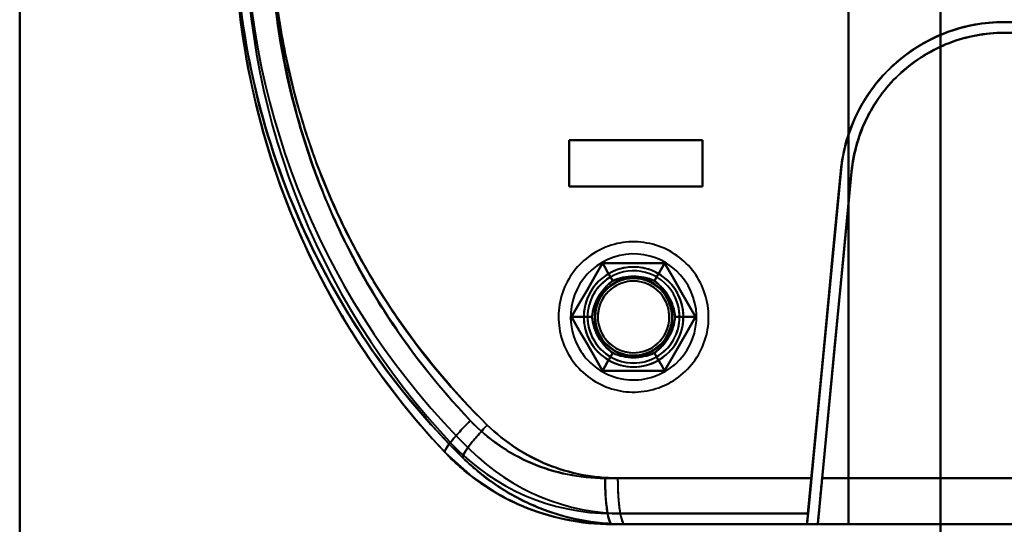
# Model space of a CAD drawing. Header units: millimetres. Extents: x -1442 to 3067, y -120 to 1210.
# Tile 53 of 71: x 370 to 435, y 936 to 969. Entities that reach past the tile are written whole.
import ezdxf

# ---------------------------------------------------------------- set-up
doc = ezdxf.new("R2010")
doc.units = ezdxf.units.MM
doc.layers.add('G-IMPT', color=8, linetype='Continuous', lineweight=40)

# ---------------------------------------------------------------- blocks, each defined once
blk = doc.blocks.new('NEXA 2000 CALQUES_dwg-762145-Gauche')
at = {"layer": 'G-IMPT'}
for p, q in [((455.221, 969.072), (434.657, 969.072)), ((434.657, 969.072), (455.221, 969.072)), ((434.657, 969.072), (455.221, 969.072)), ((434.657, 968.372), (455.221, 968.372)), ((455.221, 968.372), (434.657, 968.372)), ((434.657, 968.372), (455.221, 968.372)), ((406.3, 961.372), (415, 961.372)), ((415, 961.372), (406.3, 961.372)), ((406.3, 961.372), (415, 961.372)), ((415, 961.372), (406.3, 961.372)), ((415, 958.372), (406.3, 958.372)), ((406.3, 958.372), (415, 958.372)), ((415, 958.372), (406.3, 958.372)), ((406.3, 958.372), (415, 958.372)), ((408.643, 939.372), (422.089, 939.372)), ((422.089, 939.372), (408.643, 939.372)), ((409.463, 939.372), (422.085, 939.372)), ((422.085, 939.372), (409.463, 939.372)), ((455.221, 939.372), (422.788, 939.372)), ((422.788, 939.372), (455.221, 939.372)), ((455.221, 939.372), (422.788, 939.372)), ((422.788, 939.372), (455.221, 939.372)), ((409.105, 936.372), (421.802, 936.372)), ((409.105, 936.372), (421.802, 936.372)), ((421.797, 936.372), (409.919, 936.372)), ((421.797, 936.372), (409.919, 936.372)), ((409.919, 936.372), (421.797, 936.372)), ((455.305, 936.372), (422.5, 936.372)), ((422.5, 936.372), (455.305, 936.372)), ((422.5, 936.372), (455.305, 936.372))]:
    blk.add_line(p, q, dxfattribs=at)
at = {"layer": 'G-IMPT', "flags": 128}
for points in [[(370.5, 1035.872), (370.5, 1005.872), (370.5, 975.872), (370.5, 945.872), (370.5, 915.872)], [(370.5, 915.872), (370.5, 945.872), (370.5, 975.872), (370.5, 1005.872), (370.5, 1035.872)], [(370.5, 1035.872), (370.5, 1005.872), (370.5, 975.872), (370.5, 945.872), (370.5, 915.872)], [(370.5, 915.872), (370.5, 945.872), (370.5, 975.872), (370.5, 1005.872), (370.5, 1035.872)], [(370.5, 915.872), (370.5, 945.872), (370.5, 975.872), (370.5, 1005.872), (370.5, 1035.872)], [(370.5, 915.872), (370.5, 945.872), (370.5, 975.872), (370.5, 1005.872), (370.5, 1035.872)], [(370.5, 1035.872), (370.5, 1005.872), (370.5, 975.872), (370.5, 945.872), (370.5, 915.872)], [(370.5, 1035.872), (370.5, 1005.872), (370.5, 975.872), (370.5, 945.872), (370.5, 915.872)], [(430.5, 915.872), (430.5, 945.872), (430.5, 975.872), (430.5, 1005.872), (430.5, 1035.872)], [(430.5, 1035.872), (430.5, 1005.872), (430.5, 975.872), (430.5, 945.872), (430.5, 915.872)], [(430.5, 915.872), (430.5, 945.872), (430.5, 975.872), (430.5, 1005.872), (430.5, 1035.872)], [(430.5, 1035.872), (430.5, 1005.872), (430.5, 975.872), (430.5, 945.872), (430.5, 915.872)], [(430.5, 1035.872), (430.5, 1005.872), (430.5, 975.872), (430.5, 945.872), (430.5, 915.872)], [(430.5, 1035.872), (430.5, 1005.872), (430.5, 975.872), (430.5, 945.872), (430.5, 915.872)], [(430.5, 915.872), (430.5, 945.872), (430.5, 975.872), (430.5, 1005.872), (430.5, 1035.872)], [(430.5, 915.872), (430.5, 945.872), (430.5, 975.872), (430.5, 1005.872), (430.5, 1035.872)], [(424.5, 936.372), (424.5, 956.122), (424.5, 975.872), (424.5, 995.622), (424.5, 1015.372)], [(424.5, 1015.372), (424.5, 995.622), (424.5, 975.872), (424.5, 956.122), (424.5, 936.372)], [(424.5, 936.372), (424.5, 956.122), (424.5, 975.872), (424.5, 995.622), (424.5, 1015.372)], [(424.5, 1015.372), (424.5, 995.622), (424.5, 975.872), (424.5, 956.122), (424.5, 936.372)], [(424.5, 1015.372), (424.5, 995.622), (424.5, 975.872), (424.5, 956.122), (424.5, 936.372)], [(424.5, 936.372), (424.5, 956.122), (424.5, 975.872), (424.5, 995.622), (424.5, 1015.372)], [(424.5, 936.372), (424.5, 956.122), (424.5, 975.872), (424.5, 995.622), (424.5, 1015.372)], [(424.5, 1015.372), (424.5, 995.622), (424.5, 975.872), (424.5, 956.122), (424.5, 936.372)], [(430.5, 1015.372), (430.5, 995.622), (430.5, 975.872), (430.5, 956.122), (430.5, 936.372)], [(430.5, 936.372), (430.5, 956.122), (430.5, 975.872), (430.5, 995.622), (430.5, 1015.372)], [(430.5, 936.372), (430.5, 956.122), (430.5, 975.872), (430.5, 995.622), (430.5, 1015.372)], [(430.5, 1015.372), (430.5, 995.622), (430.5, 975.872), (430.5, 956.122), (430.5, 936.372)], [(434.657, 969.072), (438.659, 969.072), (442.661, 969.072), (446.663, 969.072), (450.665, 969.072)], [(450.665, 969.072), (446.663, 969.072), (442.661, 969.072), (438.659, 969.072), (434.657, 969.072)], [(450.665, 968.372), (446.663, 968.372), (442.661, 968.372), (438.659, 968.372), (434.657, 968.372)], [(434.657, 968.372), (438.659, 968.372), (442.661, 968.372), (446.663, 968.372), (450.665, 968.372)], [(406.3, 961.372), (406.3, 960.622), (406.3, 959.872), (406.3, 959.122), (406.3, 958.372)], [(415, 961.372), (412.825, 961.372), (410.65, 961.372), (408.475, 961.372), (406.3, 961.372)], [(406.3, 961.372), (408.475, 961.372), (410.65, 961.372), (412.825, 961.372), (415, 961.372)], [(406.3, 961.372), (406.3, 960.622), (406.3, 959.872), (406.3, 959.122), (406.3, 958.372)], [(406.3, 958.372), (406.3, 959.122), (406.3, 959.872), (406.3, 960.622), (406.3, 961.372)], [(406.3, 958.372), (406.3, 959.122), (406.3, 959.872), (406.3, 960.622), (406.3, 961.372)], [(406.3, 958.372), (406.3, 959.122), (406.3, 959.872), (406.3, 960.622), (406.3, 961.372)], [(406.3, 961.372), (408.475, 961.372), (410.65, 961.372), (412.825, 961.372), (415, 961.372)], [(415, 961.372), (412.825, 961.372), (410.65, 961.372), (408.475, 961.372), (406.3, 961.372)], [(406.3, 958.372), (406.3, 959.122), (406.3, 959.872), (406.3, 960.622), (406.3, 961.372)], [(406.3, 961.372), (406.3, 960.622), (406.3, 959.872), (406.3, 959.122), (406.3, 958.372)], [(406.3, 961.372), (406.3, 960.622), (406.3, 959.872), (406.3, 959.122), (406.3, 958.372)], [(415, 958.372), (415, 959.122), (415, 959.872), (415, 960.622), (415, 961.372)], [(415, 958.372), (415, 959.122), (415, 959.872), (415, 960.622), (415, 961.372)], [(415, 961.372), (415, 960.622), (415, 959.872), (415, 959.122), (415, 958.372)], [(415, 961.372), (415, 960.622), (415, 959.872), (415, 959.122), (415, 958.372)], [(415, 961.372), (415, 960.622), (415, 959.872), (415, 959.122), (415, 958.372)], [(415, 961.372), (415, 960.622), (415, 959.872), (415, 959.122), (415, 958.372)], [(415, 958.372), (415, 959.122), (415, 959.872), (415, 960.622), (415, 961.372)], [(415, 958.372), (415, 959.122), (415, 959.872), (415, 960.622), (415, 961.372)], [(424.006, 959.394), (423.47, 953.814), (422.935, 948.233), (422.399, 942.653), (421.864, 937.072)], [(421.864, 937.072), (422.399, 942.653), (422.935, 948.233), (423.47, 953.814), (424.006, 959.394)], [(421.869, 937.072), (422.412, 942.732), (422.955, 948.391), (423.498, 954.051), (424.041, 959.71)], [(424.041, 959.71), (423.498, 954.051), (422.955, 948.391), (422.412, 942.732), (421.869, 937.072)], [(424.006, 959.394), (423.526, 954.388), (423.045, 949.382), (422.565, 944.377), (422.085, 939.372)], [(422.085, 939.372), (422.565, 944.377), (423.045, 949.382), (423.526, 954.388), (424.006, 959.394)], [(422.089, 939.372), (422.577, 944.456), (423.065, 949.54), (423.553, 954.625), (424.041, 959.71)], [(424.041, 959.71), (423.553, 954.625), (423.065, 949.54), (422.577, 944.456), (422.089, 939.372)], [(424.703, 959.327), (424.152, 953.589), (423.601, 947.85), (423.051, 942.111), (422.5, 936.372)], [(422.5, 936.372), (423.051, 942.111), (423.601, 947.85), (424.152, 953.589), (424.703, 959.327)], [(422.5, 936.372), (423.051, 942.111), (423.601, 947.85), (424.152, 953.589), (424.703, 959.327)], [(424.703, 959.327), (424.152, 953.589), (423.601, 947.85), (423.051, 942.111), (422.5, 936.372)], [(424.703, 959.327), (424.224, 954.338), (423.745, 949.348), (423.266, 944.36), (422.788, 939.372)], [(422.788, 939.372), (423.266, 944.36), (423.745, 949.348), (424.224, 954.338), (424.703, 959.327)], [(422.788, 939.372), (423.266, 944.36), (423.745, 949.348), (424.224, 954.338), (424.703, 959.327)], [(424.703, 959.327), (424.224, 954.338), (423.745, 949.348), (423.266, 944.36), (422.788, 939.372)], [(406.3, 958.372), (408.475, 958.372), (410.65, 958.372), (412.825, 958.372), (415, 958.372)], [(415, 958.372), (412.825, 958.372), (410.65, 958.372), (408.475, 958.372), (406.3, 958.372)], [(415, 958.372), (412.825, 958.372), (410.65, 958.372), (408.475, 958.372), (406.3, 958.372)], [(406.3, 958.372), (408.475, 958.372), (410.65, 958.372), (412.825, 958.372), (415, 958.372)], [(412.945, 945.637), (413.113, 945.738), (413.276, 945.846), (413.435, 945.96), (413.589, 946.081), (413.738, 946.207), (413.882, 946.34), (414.02, 946.478), (414.153, 946.621), (414.28, 946.77), (414.401, 946.924), (414.516, 947.082), (414.625, 947.245), (414.726, 947.412), (414.821, 947.583), (414.91, 947.757), (414.991, 947.936), (415.064, 948.117), (415.131, 948.301), (415.19, 948.487), (415.242, 948.676), (415.286, 948.866), (415.322, 949.058), (415.351, 949.252), (415.372, 949.446), (415.385, 949.642), (415.39, 949.837), (415.388, 950.033), (415.377, 950.228), (415.359, 950.423), (415.333, 950.617), (415.3, 950.809), (415.258, 951.001), (415.21, 951.19), (415.153, 951.377), (415.089, 951.562), (415.018, 951.744), (414.939, 951.923), (414.854, 952.099), (414.761, 952.272), (414.662, 952.44), (414.556, 952.605), (414.443, 952.765), (414.325, 952.92), (414.2, 953.07), (414.069, 953.216), (413.932, 953.356), (413.79, 953.49), (413.643, 953.619), (413.491, 953.742), (413.334, 953.858), (413.172, 953.968), (413.006, 954.072), (412.836, 954.169), (412.662, 954.259), (412.485, 954.342), (412.305, 954.417), (412.122, 954.486), (411.936, 954.547), (411.748, 954.601), (411.558, 954.647), (411.366, 954.685), (411.173, 954.716), (410.978, 954.739), (410.783, 954.755), (410.588, 954.762), (410.392, 954.762), (410.197, 954.753), (410.002, 954.737), (409.808, 954.714), (409.615, 954.682), (409.423, 954.643), (409.233, 954.596), (409.045, 954.541), (408.86, 954.479), (408.677, 954.41), (408.497, 954.334), (408.32, 954.25), (408.147, 954.159), (408.055, 954.108)], [(412.945, 945.637), (413.113, 945.738), (413.276, 945.846), (413.435, 945.96), (413.589, 946.081), (413.738, 946.207), (413.882, 946.34), (414.02, 946.478), (414.153, 946.621), (414.28, 946.77), (414.401, 946.924), (414.516, 947.082), (414.625, 947.245), (414.726, 947.412), (414.821, 947.583), (414.91, 947.757), (414.991, 947.936), (415.064, 948.117), (415.131, 948.301), (415.19, 948.487), (415.242, 948.676), (415.286, 948.866), (415.322, 949.058), (415.351, 949.252), (415.372, 949.446), (415.385, 949.642), (415.39, 949.837), (415.388, 950.033), (415.377, 950.228), (415.359, 950.423), (415.333, 950.617), (415.3, 950.809), (415.258, 951.001), (415.21, 951.19), (415.153, 951.377), (415.089, 951.562), (415.018, 951.744), (414.939, 951.923), (414.854, 952.099), (414.761, 952.272), (414.662, 952.44), (414.556, 952.605), (414.443, 952.765), (414.325, 952.92), (414.2, 953.07), (414.069, 953.216), (413.932, 953.356), (413.79, 953.49), (413.643, 953.619), (413.491, 953.742), (413.334, 953.858), (413.172, 953.968), (413.006, 954.072), (412.836, 954.169), (412.662, 954.259), (412.485, 954.342), (412.305, 954.417), (412.122, 954.486), (411.936, 954.547), (411.748, 954.601), (411.558, 954.647), (411.366, 954.685), (411.173, 954.716), (410.978, 954.739), (410.783, 954.755), (410.588, 954.762), (410.392, 954.762), (410.197, 954.753), (410.002, 954.737), (409.808, 954.714), (409.615, 954.682), (409.423, 954.643), (409.233, 954.596), (409.045, 954.541), (408.86, 954.479), (408.677, 954.41), (408.497, 954.334), (408.32, 954.25), (408.147, 954.159), (408.055, 954.108)], [(408.055, 954.108), (407.887, 954.006), (407.724, 953.899), (407.565, 953.784), (407.411, 953.664), (407.262, 953.537), (407.118, 953.405), (406.98, 953.267), (406.847, 953.123), (406.72, 952.975), (406.599, 952.821), (406.484, 952.663), (406.375, 952.5), (406.274, 952.333), (406.179, 952.162), (406.09, 951.987), (406.009, 951.809), (405.936, 951.628), (405.869, 951.444), (405.81, 951.258), (405.758, 951.069), (405.714, 950.878), (405.678, 950.686), (405.649, 950.493), (405.628, 950.298), (405.615, 950.103), (405.61, 949.908), (405.612, 949.712), (405.623, 949.517), (405.641, 949.322), (405.667, 949.128), (405.7, 948.935), (405.741, 948.744), (405.79, 948.555), (405.847, 948.367), (405.911, 948.183), (405.982, 948), (406.06, 947.821), (406.146, 947.645), (406.239, 947.473), (406.338, 947.304), (406.444, 947.14), (406.556, 946.98), (406.675, 946.825), (406.8, 946.674), (406.931, 946.529), (407.068, 946.389), (407.21, 946.254), (407.357, 946.126), (407.509, 946.003), (407.666, 945.886), (407.828, 945.776), (407.994, 945.673), (408.164, 945.576), (408.338, 945.486), (408.515, 945.403), (408.695, 945.327), (408.878, 945.259), (409.064, 945.197), (409.252, 945.144), (409.442, 945.098), (409.634, 945.059), (409.827, 945.028), (410.022, 945.005), (410.217, 944.99), (410.412, 944.983), (410.608, 944.983), (410.803, 944.991), (410.998, 945.007), (411.192, 945.031), (411.385, 945.063), (411.577, 945.102), (411.767, 945.149), (411.955, 945.203), (412.14, 945.265), (412.323, 945.334), (412.503, 945.411), (412.68, 945.495), (412.853, 945.585), (412.945, 945.637)], [(408.055, 954.108), (407.887, 954.006), (407.724, 953.899), (407.565, 953.784), (407.411, 953.664), (407.262, 953.537), (407.118, 953.405), (406.98, 953.267), (406.847, 953.123), (406.72, 952.975), (406.599, 952.821), (406.484, 952.663), (406.375, 952.5), (406.274, 952.333), (406.179, 952.162), (406.09, 951.987), (406.009, 951.809), (405.936, 951.628), (405.869, 951.444), (405.81, 951.258), (405.758, 951.069), (405.714, 950.878), (405.678, 950.686), (405.649, 950.493), (405.628, 950.298), (405.615, 950.103), (405.61, 949.908), (405.612, 949.712), (405.623, 949.517), (405.641, 949.322), (405.667, 949.128), (405.7, 948.935), (405.741, 948.744), (405.79, 948.555), (405.847, 948.367), (405.911, 948.183), (405.982, 948), (406.06, 947.821), (406.146, 947.645), (406.239, 947.473), (406.338, 947.304), (406.444, 947.14), (406.556, 946.98), (406.675, 946.825), (406.8, 946.674), (406.931, 946.529), (407.068, 946.389), (407.21, 946.254), (407.357, 946.126), (407.509, 946.003), (407.666, 945.886), (407.828, 945.776), (407.994, 945.673), (408.164, 945.576), (408.338, 945.486), (408.515, 945.403), (408.695, 945.327), (408.878, 945.259), (409.064, 945.197), (409.252, 945.144), (409.442, 945.098), (409.634, 945.059), (409.827, 945.028), (410.022, 945.005), (410.217, 944.99), (410.412, 944.983), (410.608, 944.983), (410.803, 944.991), (410.998, 945.007), (411.192, 945.031), (411.385, 945.063), (411.577, 945.102), (411.767, 945.149), (411.955, 945.203), (412.14, 945.265), (412.323, 945.334), (412.503, 945.411), (412.68, 945.495), (412.853, 945.585), (412.945, 945.637)], [(408.479, 953.372), (407.974, 952.497), (407.469, 951.622), (406.964, 950.747), (406.459, 949.872)], [(406.459, 949.872), (406.964, 950.747), (407.469, 951.622), (407.974, 952.497), (408.479, 953.372)], [(406.459, 949.872), (406.964, 950.747), (407.469, 951.622), (407.974, 952.497), (408.479, 953.372)], [(408.479, 953.372), (407.974, 952.497), (407.469, 951.622), (406.964, 950.747), (406.459, 949.872)], [(408.479, 953.372), (407.974, 952.497), (407.469, 951.622), (406.964, 950.747), (406.459, 949.872)], [(406.459, 949.872), (406.964, 950.747), (407.469, 951.622), (407.974, 952.497), (408.479, 953.372)], [(408.479, 953.372), (407.974, 952.497), (407.469, 951.622), (406.964, 950.747), (406.459, 949.872)], [(406.459, 949.872), (406.964, 950.747), (407.469, 951.622), (407.974, 952.497), (408.479, 953.372)], [(406.459, 949.872), (406.964, 950.747), (407.469, 951.622), (407.974, 952.497), (408.479, 953.372)], [(408.479, 953.372), (407.974, 952.497), (407.469, 951.622), (406.964, 950.747), (406.459, 949.872)], [(406.459, 949.872), (406.964, 950.747), (407.469, 951.622), (407.974, 952.497), (408.479, 953.372)], [(408.479, 953.372), (407.974, 952.497), (407.469, 951.622), (406.964, 950.747), (406.459, 949.872)], [(412.521, 953.372), (411.51, 953.372), (410.5, 953.372), (409.49, 953.372), (408.479, 953.372)], [(408.479, 953.372), (408.646, 953.084), (408.812, 952.795), (408.979, 952.507), (409.145, 952.218)], [(409.145, 952.218), (408.979, 952.507), (408.812, 952.795), (408.646, 953.084), (408.479, 953.372)], [(408.479, 953.372), (408.646, 953.084), (408.812, 952.795), (408.979, 952.507), (409.145, 952.218)], [(409.145, 952.218), (408.979, 952.507), (408.812, 952.795), (408.646, 953.084), (408.479, 953.372)], [(408.479, 953.372), (409.49, 953.372), (410.5, 953.372), (411.51, 953.372), (412.521, 953.372)], [(408.479, 953.372), (409.49, 953.372), (410.5, 953.372), (411.51, 953.372), (412.521, 953.372)], [(412.521, 953.372), (411.51, 953.372), (410.5, 953.372), (409.49, 953.372), (408.479, 953.372)], [(412.521, 953.372), (411.51, 953.372), (410.5, 953.372), (409.49, 953.372), (408.479, 953.372)], [(408.479, 953.372), (409.49, 953.372), (410.5, 953.372), (411.51, 953.372), (412.521, 953.372)], [(412.521, 953.372), (411.51, 953.372), (410.5, 953.372), (409.49, 953.372), (408.479, 953.372)], [(408.479, 953.372), (409.49, 953.372), (410.5, 953.372), (411.51, 953.372), (412.521, 953.372)], [(408.479, 953.372), (409.49, 953.372), (410.5, 953.372), (411.51, 953.372), (412.521, 953.372)], [(412.521, 953.372), (411.51, 953.372), (410.5, 953.372), (409.49, 953.372), (408.479, 953.372)], [(408.479, 953.372), (409.49, 953.372), (410.5, 953.372), (411.51, 953.372), (412.521, 953.372)], [(412.521, 953.372), (411.51, 953.372), (410.5, 953.372), (409.49, 953.372), (408.479, 953.372)], [(411.855, 952.218), (412.021, 952.507), (412.188, 952.795), (412.354, 953.084), (412.521, 953.372)], [(412.521, 953.372), (412.354, 953.084), (412.188, 952.795), (412.021, 952.507), (411.855, 952.218)], [(412.521, 953.372), (412.354, 953.084), (412.188, 952.795), (412.021, 952.507), (411.855, 952.218)], [(411.855, 952.218), (412.021, 952.507), (412.188, 952.795), (412.354, 953.084), (412.521, 953.372)], [(414.541, 949.872), (414.036, 950.747), (413.531, 951.622), (413.026, 952.497), (412.521, 953.372)], [(412.521, 953.372), (413.026, 952.497), (413.531, 951.622), (414.036, 950.747), (414.541, 949.872)], [(412.521, 953.372), (413.026, 952.497), (413.531, 951.622), (414.036, 950.747), (414.541, 949.872)], [(414.541, 949.872), (414.036, 950.747), (413.531, 951.622), (413.026, 952.497), (412.521, 953.372)], [(414.541, 949.872), (414.036, 950.747), (413.531, 951.622), (413.026, 952.497), (412.521, 953.372)], [(412.521, 953.372), (413.026, 952.497), (413.531, 951.622), (414.036, 950.747), (414.541, 949.872)], [(414.541, 949.872), (414.036, 950.747), (413.531, 951.622), (413.026, 952.497), (412.521, 953.372)], [(412.521, 953.372), (413.026, 952.497), (413.531, 951.622), (414.036, 950.747), (414.541, 949.872)], [(412.521, 953.372), (413.026, 952.497), (413.531, 951.622), (414.036, 950.747), (414.541, 949.872)], [(414.541, 949.872), (414.036, 950.747), (413.531, 951.622), (413.026, 952.497), (412.521, 953.372)], [(412.521, 953.372), (413.026, 952.497), (413.531, 951.622), (414.036, 950.747), (414.541, 949.872)], [(414.541, 949.872), (414.036, 950.747), (413.531, 951.622), (413.026, 952.497), (412.521, 953.372)], [(406.459, 949.872), (406.792, 949.872), (407.125, 949.872), (407.458, 949.872), (407.791, 949.872)], [(407.791, 949.872), (407.458, 949.872), (407.125, 949.872), (406.792, 949.872), (406.459, 949.872)], [(406.459, 949.872), (406.964, 948.997), (407.469, 948.122), (407.974, 947.247), (408.479, 946.372)], [(408.479, 946.372), (407.974, 947.247), (407.469, 948.122), (406.964, 948.997), (406.459, 949.872)], [(406.459, 949.872), (406.792, 949.872), (407.125, 949.872), (407.458, 949.872), (407.791, 949.872)], [(407.791, 949.872), (407.458, 949.872), (407.125, 949.872), (406.792, 949.872), (406.459, 949.872)], [(408.479, 946.372), (407.974, 947.247), (407.469, 948.122), (406.964, 948.997), (406.459, 949.872)], [(406.459, 949.872), (406.964, 948.997), (407.469, 948.122), (407.974, 947.247), (408.479, 946.372)], [(406.459, 949.872), (406.964, 948.997), (407.469, 948.122), (407.974, 947.247), (408.479, 946.372)], [(408.479, 946.372), (407.974, 947.247), (407.469, 948.122), (406.964, 948.997), (406.459, 949.872)], [(406.459, 949.872), (406.964, 948.997), (407.469, 948.122), (407.974, 947.247), (408.479, 946.372)], [(408.479, 946.372), (407.974, 947.247), (407.469, 948.122), (406.964, 948.997), (406.459, 949.872)], [(408.479, 946.372), (407.974, 947.247), (407.469, 948.122), (406.964, 948.997), (406.459, 949.872)], [(406.459, 949.872), (406.964, 948.997), (407.469, 948.122), (407.974, 947.247), (408.479, 946.372)], [(408.479, 946.372), (407.974, 947.247), (407.469, 948.122), (406.964, 948.997), (406.459, 949.872)], [(406.459, 949.872), (406.964, 948.997), (407.469, 948.122), (407.974, 947.247), (408.479, 946.372)], [(412.521, 946.372), (413.026, 947.247), (413.531, 948.122), (414.036, 948.997), (414.541, 949.872)], [(414.541, 949.872), (414.036, 948.997), (413.531, 948.122), (413.026, 947.247), (412.521, 946.372)], [(414.541, 949.872), (414.036, 948.997), (413.531, 948.122), (413.026, 947.247), (412.521, 946.372)], [(412.521, 946.372), (413.026, 947.247), (413.531, 948.122), (414.036, 948.997), (414.541, 949.872)], [(412.521, 946.372), (413.026, 947.247), (413.531, 948.122), (414.036, 948.997), (414.541, 949.872)], [(414.541, 949.872), (414.036, 948.997), (413.531, 948.122), (413.026, 947.247), (412.521, 946.372)], [(412.521, 946.372), (413.026, 947.247), (413.531, 948.122), (414.036, 948.997), (414.541, 949.872)], [(414.541, 949.872), (414.036, 948.997), (413.531, 948.122), (413.026, 947.247), (412.521, 946.372)], [(414.541, 949.872), (414.036, 948.997), (413.531, 948.122), (413.026, 947.247), (412.521, 946.372)], [(412.521, 946.372), (413.026, 947.247), (413.531, 948.122), (414.036, 948.997), (414.541, 949.872)], [(414.541, 949.872), (414.036, 948.997), (413.531, 948.122), (413.026, 947.247), (412.521, 946.372)], [(412.521, 946.372), (413.026, 947.247), (413.531, 948.122), (414.036, 948.997), (414.541, 949.872)], [(414.541, 949.872), (414.208, 949.872), (413.875, 949.872), (413.542, 949.872), (413.209, 949.872)], [(413.209, 949.872), (413.542, 949.872), (413.875, 949.872), (414.208, 949.872), (414.541, 949.872)], [(413.209, 949.872), (413.542, 949.872), (413.875, 949.872), (414.208, 949.872), (414.541, 949.872)], [(414.541, 949.872), (414.208, 949.872), (413.875, 949.872), (413.542, 949.872), (413.209, 949.872)], [(408.479, 946.372), (408.646, 946.661), (408.812, 946.949), (408.979, 947.238), (409.145, 947.526)], [(409.145, 947.526), (408.979, 947.238), (408.812, 946.949), (408.646, 946.661), (408.479, 946.372)], [(408.479, 946.372), (408.646, 946.661), (408.812, 946.949), (408.979, 947.238), (409.145, 947.526)], [(409.145, 947.526), (408.979, 947.238), (408.812, 946.949), (408.646, 946.661), (408.479, 946.372)], [(412.521, 946.372), (412.354, 946.661), (412.188, 946.949), (412.021, 947.238), (411.855, 947.526)], [(411.855, 947.526), (412.021, 947.238), (412.188, 946.949), (412.354, 946.661), (412.521, 946.372)], [(412.521, 946.372), (412.354, 946.661), (412.188, 946.949), (412.021, 947.238), (411.855, 947.526)], [(411.855, 947.526), (412.021, 947.238), (412.188, 946.949), (412.354, 946.661), (412.521, 946.372)], [(408.479, 946.372), (409.49, 946.372), (410.5, 946.372), (411.51, 946.372), (412.521, 946.372)], [(412.521, 946.372), (411.51, 946.372), (410.5, 946.372), (409.49, 946.372), (408.479, 946.372)], [(412.521, 946.372), (411.51, 946.372), (410.5, 946.372), (409.49, 946.372), (408.479, 946.372)], [(408.479, 946.372), (409.49, 946.372), (410.5, 946.372), (411.51, 946.372), (412.521, 946.372)], [(408.479, 946.372), (409.49, 946.372), (410.5, 946.372), (411.51, 946.372), (412.521, 946.372)], [(412.521, 946.372), (411.51, 946.372), (410.5, 946.372), (409.49, 946.372), (408.479, 946.372)], [(408.479, 946.372), (409.49, 946.372), (410.5, 946.372), (411.51, 946.372), (412.521, 946.372)], [(412.521, 946.372), (411.51, 946.372), (410.5, 946.372), (409.49, 946.372), (408.479, 946.372)], [(412.521, 946.372), (411.51, 946.372), (410.5, 946.372), (409.49, 946.372), (408.479, 946.372)], [(408.479, 946.372), (409.49, 946.372), (410.5, 946.372), (411.51, 946.372), (412.521, 946.372)], [(412.521, 946.372), (411.51, 946.372), (410.5, 946.372), (409.49, 946.372), (408.479, 946.372)], [(408.479, 946.372), (409.49, 946.372), (410.5, 946.372), (411.51, 946.372), (412.521, 946.372)], [(398.221, 941.05), (400.019, 939.438), (401.793, 938.274)], [(409.105, 936.372), (406.715, 936.568), (405.766, 936.753)], [(409.105, 937.072), (412.296, 937.072), (415.487, 937.072), (418.678, 937.072), (421.869, 937.072)], [(421.869, 937.072), (418.678, 937.072), (415.487, 937.072), (412.296, 937.072), (409.105, 937.072)], [(409.105, 937.072), (412.296, 937.072), (415.487, 937.072), (418.678, 937.072), (421.869, 937.072)], [(421.869, 937.072), (418.678, 937.072), (415.487, 937.072), (412.296, 937.072), (409.105, 937.072)], [(421.864, 937.072), (418.878, 937.072), (415.891, 937.072), (412.905, 937.072), (409.919, 937.072)], [(421.864, 937.072), (418.878, 937.072), (415.891, 937.072), (412.905, 937.072), (409.919, 937.072)], [(409.919, 937.072), (412.905, 937.072), (415.891, 937.072), (418.878, 937.072), (421.864, 937.072)], [(409.919, 937.072), (412.905, 937.072), (415.891, 937.072), (418.878, 937.072), (421.864, 937.072)], [(421.797, 936.372), (421.814, 936.547), (421.83, 936.722), (421.847, 936.897), (421.864, 937.072)], [(421.864, 937.072), (421.847, 936.897), (421.83, 936.722), (421.814, 936.547), (421.797, 936.372)], [(421.869, 937.072), (421.852, 936.897), (421.835, 936.722), (421.818, 936.547), (421.802, 936.372)], [(421.802, 936.372), (421.818, 936.547), (421.835, 936.722), (421.852, 936.897), (421.869, 937.072)], [(421.802, 936.372), (418.627, 936.372), (415.453, 936.372), (412.279, 936.372), (409.105, 936.372)], [(409.105, 936.372), (412.279, 936.372), (415.453, 936.372), (418.627, 936.372), (421.802, 936.372)], [(422.5, 936.372), (419.151, 936.372), (415.802, 936.372), (412.454, 936.372), (409.105, 936.372)], [(409.105, 936.372), (412.954, 936.372), (416.802, 936.372), (420.651, 936.372), (424.5, 936.372)], [(409.105, 936.372), (412.454, 936.372), (415.802, 936.372), (419.151, 936.372), (422.5, 936.372)], [(424.5, 936.372), (420.651, 936.372), (416.802, 936.372), (412.954, 936.372), (409.105, 936.372)], [(421.797, 936.372), (418.827, 936.372), (415.858, 936.372), (412.888, 936.372), (409.919, 936.372)], [(409.919, 936.372), (412.888, 936.372), (415.858, 936.372), (418.827, 936.372), (421.797, 936.372)], [(422.5, 936.372), (419.355, 936.372), (416.209, 936.372), (413.064, 936.372), (409.919, 936.372)], [(424.5, 936.372), (420.855, 936.372), (417.209, 936.372), (413.564, 936.372), (409.919, 936.372)], [(409.919, 936.372), (413.064, 936.372), (416.209, 936.372), (419.355, 936.372), (422.5, 936.372)], [(409.919, 936.372), (413.564, 936.372), (417.209, 936.372), (420.855, 936.372), (424.5, 936.372)], [(422.5, 936.372), (437.068, 936.372), (451.682, 936.372), (455.305, 936.372)], [(455.305, 936.372), (440.683, 936.372), (426.101, 936.372), (422.5, 936.372)], [(424.5, 936.372), (426, 936.372), (427.5, 936.372), (429, 936.372), (430.5, 936.372)], [(430.5, 936.372), (429, 936.372), (427.5, 936.372), (426, 936.372), (424.5, 936.372)], [(424.5, 936.372), (426, 936.372), (427.5, 936.372), (429, 936.372), (430.5, 936.372)], [(430.5, 936.372), (429, 936.372), (427.5, 936.372), (426, 936.372), (424.5, 936.372)], [(430.5, 936.372), (436.246, 936.372), (441.992, 936.372), (447.738, 936.372), (453.485, 936.372)], [(453.485, 936.372), (447.738, 936.372), (441.992, 936.372), (436.246, 936.372), (430.5, 936.372)], [(430.5, 936.372), (436.246, 936.372), (441.992, 936.372), (447.738, 936.372), (453.485, 936.372)], [(453.485, 936.372), (447.738, 936.372), (441.992, 936.372), (436.246, 936.372), (430.5, 936.372)]]:
    blk.add_lwpolyline(points, dxfattribs=at)
at = {"layer": 'G-IMPT'}
for centre, radius, start, end in [((434.5, 975.457), 50, 134.61365, 223.48315), ((434.5, 975.457), 50, 134.61365, 223.48315), ((434.5, 975.457), 50, 134.61365, 223.48315), ((434.5, 975.457), 50, 134.61365, 223.48315), ((434.5, 975.457), 50, 134.61365, 223.48315), ((434.5, 975.457), 50, 134.61365, 223.48315), ((434.5, 976.287), 50, 136.51685, 225.38635), ((434.5, 976.287), 50, 136.51685, 225.38635), ((434.5, 976.287), 50, 136.51685, 225.38635), ((434.5, 976.287), 50, 136.51685, 225.38635), ((434.5, 976.287), 50, 136.51685, 225.38635), ((434.5, 976.287), 50, 136.51685, 225.38635), ((434.5, 975.457), 49.3, 134.61365, 223.48315), ((434.5, 975.457), 49.3, 134.61365, 223.48315), ((434.5, 975.457), 49.3, 134.61365, 223.48315), ((434.5, 975.457), 49.3, 134.61365, 223.48315), ((434.5, 976.287), 49.3, 136.51685, 225.38635), ((434.5, 976.287), 49.3, 136.51685, 225.38635), ((434.5, 976.287), 49.3, 136.51685, 225.38635), ((434.5, 976.287), 49.3, 136.51685, 225.38635), ((434.657, 958.372), 10.7, 90, 174.51878), ((434.657, 958.372), 10.7, 90, 174.51878), ((434.657, 958.372), 10.7, 90, 172.81669), ((434.657, 958.372), 10.7, 90, 172.81669), ((434.657, 958.372), 10, 90, 174.51878), ((434.657, 958.372), 10, 90, 174.51878), ((434.657, 958.372), 10, 90, 174.51878), ((434.657, 958.372), 10, 90, 174.51878), ((410.5, 949.872), 4.1, 120, 210), ((410.5, 949.872), 4.1, 120, 210), ((410.5, 949.872), 4.1, 120, 210), ((410.5, 949.872), 4.1, 120, 210), ((410.5, 949.872), 4.1, 300, 120), ((410.5, 949.872), 4.1, 300, 120), ((410.5, 949.872), 4.1, 300, 120), ((410.5, 949.872), 4.1, 300, 120), ((410.5, 949.872), 3.25, 360, 180), ((410.5, 949.872), 3.25, 30, 210), ((410.5, 949.872), 3.25, 0, 180), ((410.5, 949.872), 3.25, 30, 210), ((410.5, 949.872), 3, 30, 210), ((410.5, 949.872), 3, 30, 210), ((410.5, 949.872), 3, 30, 210), ((410.5, 949.872), 3, 30, 210), ((410.5, 949.872), 3, 30, 210), ((410.5, 949.872), 3.25, 300, 120), ((410.5, 949.872), 3.25, 300, 120), ((410.5, 949.872), 3.25, 0, 120), ((410.5, 949.872), 3.25, 300, 120), ((410.5, 949.872), 3, 30, 120), ((410.5, 949.872), 3, 300, 120), ((410.5, 949.872), 3, 300, 120), ((410.5, 949.872), 3.25, 120, 210), ((410.5, 949.872), 3.25, 120, 180), ((410.5, 949.872), 3.25, 120, 210), ((410.5, 949.872), 3.25, 120, 300), ((410.5, 949.872), 3, 120, 210), ((410.5, 949.872), 3, 120, 300), ((410.5, 949.872), 3, 120, 300), ((410.5, 949.872), 2.5, 0, 180), ((410.5, 949.872), 2.5, 0, 180), ((410.5, 949.872), 2.5, 0, 180), ((410.5, 949.872), 2.5, 0, 180), ((410.5, 949.872), 2.5, 0, 180), ((410.5, 949.872), 2.5, 0, 180), ((410.5, 949.872), 2.5, 360, 180), ((410.5, 949.872), 2.5, 360, 180), ((410.5, 949.872), 2.33, 84.28402, 264.28402), ((410.5, 949.872), 2.33, 84.28402, 264.28402), ((410.5, 949.872), 2.33, 84.28402, 264.28402), ((410.5, 949.872), 2.33, 84.28402, 264.28402), ((410.5, 949.872), 2.33, 335.71598, 155.71598), ((410.5, 949.872), 2.33, 335.71598, 155.71598), ((410.5, 949.872), 2.33, 335.71598, 155.71598), ((410.5, 949.872), 2.33, 335.71598, 155.71598), ((410.5, 949.872), 2.548, 300, 120), ((410.5, 949.872), 2.548, 300, 120), ((410.5, 949.872), 2.548, 300, 120), ((410.5, 949.872), 2.548, 300, 120), ((410.5, 949.872), 2.548, 300, 120), ((410.5, 949.872), 2.548, 300, 120), ((410.5, 949.872), 2.548, 300, 120), ((410.5, 949.872), 2.548, 300, 120), ((410.5, 949.872), 2.33, 264.28402, 84.28402), ((410.5, 949.872), 2.33, 264.28402, 84.28402), ((410.5, 949.872), 2.33, 264.28402, 84.28402), ((410.5, 949.872), 2.33, 264.28402, 84.28402), ((410.5, 949.872), 3.25, 210, 30), ((410.5, 949.872), 3.25, 210, 30), ((410.5, 949.872), 2.548, 120, 300), ((410.5, 949.872), 2.548, 120, 300), ((410.5, 949.872), 2.548, 120, 300), ((410.5, 949.872), 2.548, 120, 300), ((410.5, 949.872), 2.548, 120, 300), ((410.5, 949.872), 2.548, 120, 300), ((410.5, 949.872), 2.548, 120, 300), ((410.5, 949.872), 2.548, 120, 300), ((410.5, 949.872), 3, 210, 30), ((410.5, 949.872), 3, 210, 30), ((410.5, 949.872), 3, 210, 30), ((410.5, 949.872), 3, 210, 30), ((410.5, 949.872), 3, 210, 30), ((410.5, 949.872), 2.33, 155.71598, 335.71598), ((410.5, 949.872), 2.33, 155.71598, 335.71598), ((410.5, 949.872), 2.33, 155.71598, 335.71598), ((410.5, 949.872), 2.33, 155.71598, 335.71598), ((410.5, 949.872), 3, 300, 30), ((410.5, 949.872), 3.25, 180, 0), ((410.5, 949.872), 3.25, 180, 300), ((410.5, 949.872), 3.25, 180, 0), ((410.5, 949.872), 2.5, 180, 0), ((410.5, 949.872), 2.5, 180, 0), ((410.5, 949.872), 2.5, 180, 0), ((410.5, 949.872), 2.5, 180, 0), ((410.5, 949.872), 2.5, 180, 360), ((410.5, 949.872), 2.5, 180, 0), ((410.5, 949.872), 2.5, 180, 360), ((410.5, 949.872), 2.5, 180, 360), ((410.5, 949.872), 3.25, 300, 0), ((410.5, 949.872), 3.25, 210, 300), ((410.5, 949.872), 3.25, 210, 300), ((410.5, 949.872), 3, 210, 300), ((410.5, 949.872), 4.1, 210, 300), ((410.5, 949.872), 4.1, 210, 300), ((410.5, 949.872), 4.1, 210, 300), ((410.5, 949.872), 4.1, 210, 300), ((409.105, 951.372), 14.3, 223.48315, 270), ((409.105, 951.372), 14.3, 223.48315, 270), ((409.105, 951.372), 14.3, 223.48315, 270), ((409.105, 951.372), 14.3, 223.48315, 270), ((409.919, 951.372), 14.3, 225.38635, 270), ((409.919, 951.372), 14.3, 225.38635, 270), ((409.919, 951.372), 14.3, 225.38635, 270), ((409.919, 951.372), 14.3, 225.38635, 270), ((409.105, 951.372), 15, 223.48315, 270), ((409.105, 951.372), 15, 223.48315, 270), ((409.105, 951.372), 15, 223.48315, 270), ((409.105, 951.372), 15, 223.48315, 270), ((409.105, 951.372), 15, 223.48315, 270), ((409.105, 951.372), 15, 223.48315, 270), ((409.919, 951.372), 15, 225.38635, 270), ((409.919, 951.372), 15, 225.38635, 270), ((409.919, 951.372), 15, 225.38635, 270), ((409.919, 951.372), 15, 225.38635, 270), ((409.919, 951.372), 15, 225.38635, 270), ((409.919, 951.372), 15, 225.38635, 270)]:
    blk.add_arc(centre, radius, start, end, dxfattribs=at)
for centre, ratio in [((409.105, 939.372), 0.154092), ((409.919, 939.372), 0.151868)]:
    blk.add_ellipse(centre, major_axis=(0, 3), ratio=ratio, start_param=1.570796, end_param=3.141593, dxfattribs=at)
for points in [[(398.221, 941.05), (393.777, 945.736), (386.725, 956.854), (383.233, 976.323), (387.387, 995.678), (394.799, 1006.527), (399.384, 1011.05)], [(398.221, 1010.694), (393.777, 1006.009), (386.725, 994.89), (383.233, 975.422), (387.387, 956.067), (394.799, 945.218), (399.384, 940.694)], [(409.145, 952.218), (408.762, 951.939), (408.134, 951.239), (407.841, 950.345), (407.791, 949.872)], [(407.791, 949.872), (407.841, 950.344), (408.134, 951.238), (408.761, 951.939), (409.145, 952.218)], [(407.791, 949.872), (407.837, 950.336), (408.133, 951.239), (408.767, 951.946), (409.145, 952.218)], [(409.145, 952.218), (408.767, 951.946), (408.133, 951.239), (407.837, 950.336), (407.791, 949.872)], [(411.855, 952.218), (411.421, 952.411), (410.5, 952.604), (409.579, 952.411), (409.145, 952.218)], [(409.145, 952.218), (409.579, 952.411), (410.5, 952.604), (411.421, 952.411), (411.855, 952.218)], [(409.145, 952.218), (409.571, 952.41), (410.5, 952.606), (411.43, 952.41), (411.855, 952.218)], [(411.855, 952.218), (411.429, 952.41), (410.5, 952.606), (409.57, 952.41), (409.145, 952.218)], [(413.209, 949.872), (413.159, 950.344), (412.866, 951.238), (412.239, 951.939), (411.855, 952.218)], [(411.855, 952.218), (412.238, 951.939), (412.866, 951.239), (413.159, 950.345), (413.209, 949.872)], [(411.855, 952.218), (412.233, 951.946), (412.867, 951.239), (413.163, 950.336), (413.209, 949.872)], [(413.209, 949.872), (413.163, 950.336), (412.867, 951.239), (412.233, 951.946), (411.855, 952.218)], [(407.791, 949.872), (407.841, 949.4), (408.134, 948.506), (408.761, 947.806), (409.145, 947.526)], [(409.145, 947.526), (408.762, 947.805), (408.134, 948.506), (407.841, 949.4), (407.791, 949.872)], [(409.145, 947.526), (408.767, 947.799), (408.133, 948.506), (407.837, 949.408), (407.791, 949.872)], [(407.791, 949.872), (407.837, 949.408), (408.133, 948.505), (408.767, 947.798), (409.145, 947.526)], [(411.855, 947.526), (412.238, 947.805), (412.866, 948.506), (413.159, 949.4), (413.209, 949.872)], [(413.209, 949.872), (413.159, 949.4), (412.866, 948.506), (412.239, 947.806), (411.855, 947.526)], [(413.209, 949.872), (413.163, 949.408), (412.867, 948.505), (412.233, 947.798), (411.855, 947.526)], [(411.855, 947.526), (412.233, 947.799), (412.867, 948.506), (413.163, 949.408), (413.209, 949.872)], [(409.145, 947.526), (409.579, 947.333), (410.5, 947.14), (411.421, 947.333), (411.855, 947.526)], [(411.855, 947.526), (411.421, 947.333), (410.5, 947.14), (409.579, 947.333), (409.145, 947.526)], [(411.855, 947.526), (411.429, 947.334), (410.5, 947.139), (409.57, 947.334), (409.145, 947.526)], [(409.145, 947.526), (409.571, 947.334), (410.5, 947.139), (411.43, 947.334), (411.855, 947.526)], [(399.864, 943.115), (399.63, 942.886), (399.149, 942.392), (398.548, 941.705), (398.226, 941.232), (398.193, 941.08), (398.221, 941.05)], [(398.221, 941.05), (398.193, 941.08), (398.226, 941.232), (398.548, 941.705), (399.149, 942.392), (399.63, 942.886), (399.864, 943.115)], [(408.643, 939.372), (407.01, 939.372), (403.726, 940.043), (400.998, 941.929), (399.864, 943.115)], [(399.864, 943.115), (401.029, 941.909), (403.726, 940.049), (406.979, 939.379), (408.643, 939.372)], [(400.966, 942.83), (400.739, 942.592), (400.272, 942.08), (399.689, 941.368), (399.381, 940.879), (399.354, 940.724), (399.384, 940.694)], [(399.384, 940.694), (399.354, 940.724), (399.381, 940.879), (399.689, 941.368), (400.272, 942.08), (400.739, 942.592), (400.966, 942.83)], [(400.966, 942.83), (402.1, 941.721), (404.76, 939.988), (407.892, 939.372), (409.463, 939.372)], [(409.463, 939.372), (407.861, 939.378), (404.774, 939.984), (402.103, 941.722), (400.966, 942.83)], [(409.105, 936.372), (408.084, 936.372), (406.048, 936.581), (403.13, 937.502), (400.474, 938.979), (398.922, 940.311), (398.221, 941.05)], [(398.221, 941.05), (398.921, 940.312), (400.491, 938.968), (403.125, 937.503), (406.048, 936.588), (408.09, 936.372), (409.105, 936.372)], [(399.384, 940.694), (400.076, 940.012), (401.593, 938.78), (404.194, 937.405), (406.99, 936.565), (408.942, 936.372), (409.919, 936.372)], [(409.919, 936.372), (408.943, 936.372), (406.972, 936.568), (404.2, 937.403), (401.588, 938.784), (400.084, 940.004), (399.384, 940.694)], [(409.105, 936.372), (409.05, 936.372), (408.931, 936.525), (408.768, 937.184), (408.666, 938.245), (408.643, 939.019), (408.643, 939.372)], [(409.463, 939.372), (409.463, 939.019), (409.486, 938.245), (409.586, 937.184), (409.747, 936.525), (409.865, 936.372), (409.919, 936.372)], [(422.085, 939.372), (422.044, 938.978), (421.972, 938.191), (421.876, 937.195), (421.811, 936.529), (421.8, 936.372), (421.797, 936.372)], [(421.797, 936.372), (421.797, 936.375), (421.801, 936.417), (421.817, 936.581), (421.844, 936.864), (421.88, 937.235), (421.924, 937.693), (421.974, 938.218), (422.026, 938.766), (422.065, 939.166), (422.085, 939.372)], [(421.802, 936.372), (421.804, 936.372), (421.815, 936.529), (421.88, 937.195), (421.977, 938.191), (422.049, 938.978), (422.089, 939.372)], [(422.089, 939.372), (422.07, 939.166), (422.031, 938.766), (421.979, 938.218), (421.928, 937.693), (421.884, 937.235), (421.849, 936.864), (421.822, 936.581), (421.806, 936.417), (421.802, 936.375), (421.802, 936.372)], [(422.5, 936.372), (422.5, 936.375), (422.504, 936.417), (422.52, 936.581), (422.547, 936.864), (422.583, 937.235), (422.627, 937.694), (422.677, 938.218), (422.73, 938.766), (422.768, 939.166), (422.788, 939.372)], [(422.788, 939.372), (422.748, 938.978), (422.676, 938.191), (422.579, 937.195), (422.514, 936.529), (422.503, 936.372), (422.5, 936.372)], [(422.5, 936.372), (422.503, 936.372), (422.514, 936.529), (422.579, 937.195), (422.676, 938.191), (422.748, 938.978), (422.788, 939.372)], [(422.788, 939.372), (422.768, 939.166), (422.73, 938.766), (422.677, 938.218), (422.627, 937.693), (422.583, 937.235), (422.547, 936.864), (422.52, 936.581), (422.504, 936.417), (422.5, 936.375), (422.5, 936.372)]]:
    blk.add_open_spline(points, degree=3, dxfattribs=at)
for points, knots in [([(399.384, 1011.05), (397.084, 1008.781), (393.973, 1005.046), (390.617, 999.586), (387.757, 993.72), (385.315, 986.059), (384.19, 976.284), (384.966, 966.626), (387.181, 958.749), (389.797, 952.885), (393.016, 947.214), (396.006, 943.386), (398.221, 941.05)], [0, 0, 0, 0, 0.125, 0.1875, 0.25, 0.375, 0.5, 0.625, 0.75, 0.8125, 0.875, 1, 1, 1, 1]), ([(399.384, 940.694), (397.084, 942.964), (393.973, 946.699), (390.617, 952.159), (387.757, 958.025), (385.315, 965.686), (384.19, 975.46), (384.966, 985.119), (387.181, 992.996), (389.797, 998.859), (393.016, 1004.531), (396.006, 1008.359), (398.221, 1010.694)], [0, 0, 0, 0, 0.125, 0.1875, 0.25, 0.375, 0.5, 0.625, 0.75, 0.8125, 0.875, 1, 1, 1, 1]), ([(399.864, 943.115), (397.77, 945.305), (394.941, 948.895), (391.891, 954.221), (389.409, 959.73), (387.303, 967.143), (386.566, 976.239), (387.636, 985.442), (389.958, 992.651), (392.67, 998.16), (395.849, 1003.285), (398.792, 1006.787), (400.966, 1008.915)], [0, 0, 0, 0, 0.125, 0.1875, 0.25, 0.375, 0.5, 0.625, 0.75, 0.8125, 0.875, 1, 1, 1, 1]), ([(399.864, 1008.63), (397.77, 1006.44), (394.941, 1002.849), (391.891, 997.524), (389.409, 992.015), (387.303, 984.601), (386.566, 975.506), (387.636, 966.303), (389.958, 959.094), (392.67, 953.585), (395.849, 948.46), (398.792, 944.957), (400.966, 942.83)], [0, 0, 0, 0, 0.125, 0.1875, 0.25, 0.375, 0.5, 0.625, 0.75, 0.8125, 0.875, 1, 1, 1, 1]), ([(400.966, 1008.915), (398.717, 1006.667), (395.75, 1003.12), (392.599, 998.026), (390.644, 994.051), (389.068, 989.812), (387.876, 985.333), (387.105, 980.756), (386.787, 976.258), (386.95, 971.753), (387.562, 967.154), (388.6, 962.638), (390.031, 958.347), (391.853, 954.303), (394.835, 949.098), (397.687, 945.444), (399.864, 943.115)], [0, 0, 0, 0, 0.125, 0.1875, 0.25, 0.3125, 0.375, 0.4375, 0.5, 0.5625, 0.625, 0.6875, 0.75, 0.8125, 0.875, 1, 1, 1, 1]), ([(400.966, 942.83), (398.717, 945.078), (395.75, 948.625), (392.599, 953.719), (390.644, 957.694), (389.068, 961.933), (387.876, 966.411), (387.105, 970.988), (386.787, 975.486), (386.95, 979.992), (387.562, 984.591), (388.6, 989.107), (390.031, 993.398), (391.853, 997.442), (394.835, 1002.647), (397.687, 1006.301), (399.864, 1008.63)], [0, 0, 0, 0, 0.125, 0.1875, 0.25, 0.3125, 0.375, 0.4375, 0.5, 0.5625, 0.625, 0.6875, 0.75, 0.8125, 0.875, 1, 1, 1, 1]), ([(434.657, 969.072), (433.976, 969.066), (432.651, 968.939), (430.807, 968.423), (429.015, 967.523), (427.418, 966.337), (426.103, 964.895), (424.704, 962.67), (424.166, 960.783), (424.006, 959.394)], [0, 0, 0, 0, 0.125, 0.25, 0.375, 0.5, 0.625, 0.75, 1, 1, 1, 1]), ([(424.006, 959.394), (424.134, 960.731), (424.71, 962.682), (426.101, 964.894), (427.419, 966.334), (429.011, 967.534), (431.391, 968.711), (433.352, 969.072), (434.657, 969.072)], [0, 0, 0, 0, 0.25, 0.375, 0.5, 0.625, 0.75, 1, 1, 1, 1]), ([(424.041, 959.71), (424.239, 961.068), (424.817, 962.908), (426.228, 965.053), (427.97, 966.897), (430.278, 968.281), (432.695, 968.946), (433.991, 969.067), (434.657, 969.072)], [0, 0, 0, 0, 0.25, 0.375, 0.5, 0.75, 0.875, 1, 1, 1, 1]), ([(434.657, 969.072), (433.38, 969.072), (431.46, 968.727), (429.114, 967.594), (427.536, 966.436), (426.227, 965.052), (424.823, 962.92), (424.206, 961.021), (424.041, 959.71)], [0, 0, 0, 0, 0.25, 0.375, 0.5, 0.625, 0.75, 1, 1, 1, 1]), ([(434.657, 968.372), (434.02, 968.366), (432.782, 968.247), (431.059, 967.765), (429.384, 966.924), (427.892, 965.816), (426.663, 964.468), (425.355, 962.389), (424.852, 960.625), (424.703, 959.327)], [0, 0, 0, 0, 0.125, 0.25, 0.375, 0.5, 0.625, 0.75, 1, 1, 1, 1]), ([(424.703, 959.327), (424.823, 960.577), (425.36, 962.4), (426.661, 964.468), (427.892, 965.813), (429.38, 966.935), (431.605, 968.035), (433.438, 968.372), (434.657, 968.372)], [0, 0, 0, 0, 0.25, 0.375, 0.5, 0.625, 0.75, 1, 1, 1, 1]), ([(424.703, 959.327), (424.852, 960.625), (425.355, 962.389), (426.663, 964.468), (427.892, 965.816), (429.384, 966.924), (431.059, 967.765), (432.782, 968.247), (434.02, 968.366), (434.657, 968.372)], [0, 0, 0, 0, 0.25, 0.375, 0.5, 0.625, 0.75, 0.875, 1, 1, 1, 1]), ([(434.657, 968.372), (433.438, 968.372), (431.605, 968.035), (429.38, 966.935), (427.892, 965.813), (426.661, 964.468), (425.36, 962.4), (424.823, 960.577), (424.703, 959.327)], [0, 0, 0, 0, 0.25, 0.375, 0.5, 0.625, 0.75, 1, 1, 1, 1])]:
    blk.add_open_spline(points, degree=3, knots=knots, dxfattribs=at)

msp = doc.modelspace()

# ---------------------------------------------------------------- block references
at = {"layer": 'G-IMPT'}
msp.add_blockref('NEXA 2000 CALQUES_dwg-762145-Gauche', (0, 0), dxfattribs=at)

doc.saveas('drawing.dxf')
